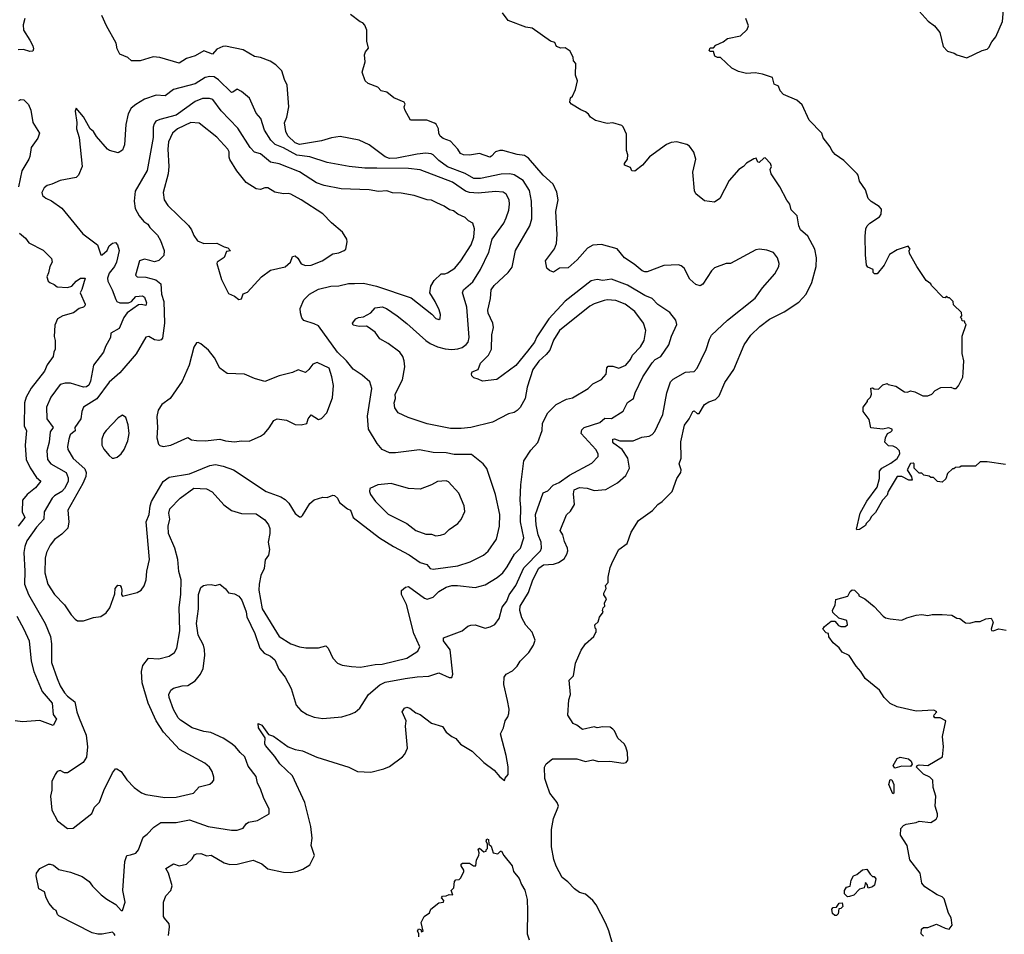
# Model space of a CAD drawing. Extents: x 1678431 to 1860718, y 384618 to 522882.
# Tile 130 of 256: x 1691215 to 1698002, y 495483 to 501787. Entities that reach past the tile are written whole.
import ezdxf

# ---------------------------------------------------------------- set-up
doc = ezdxf.new("R2010")
doc.units = 0

msp = doc.modelspace()

# ---------------------------------------------------------------- linework, layer by layer
at = {"layer": '0CON10XD'}
for points in [[(1697416.2, 501845), (1697477.1, 501777.1), (1697521.2, 501745), (1697558.7, 501698.7), (1697582, 501602), (1697610.7, 501570.7), (1697655.9, 501555.9), (1697675, 501543.3), (1697745, 501523.8), (1697850, 501575), (1697885, 501583.8), (1697896.7, 501595), (1697917.5, 501635), (1697945, 501667.5), (1697990, 501775), (1697996.2, 501855)], [(1691250, 501795), (1691239.3, 501750.7), (1691242, 501715), (1691286.1, 501646.1), (1691306.4, 501606.4), (1691310, 501585), (1691305, 501570), (1691285, 501566.7), (1691240.7, 501580.7), (1691205, 501580)], [(1691872.5, 495475), (1691867.5, 495485), (1691855, 495496.7), (1691785, 495483.3), (1691755, 495483.3), (1691715, 495493.3), (1691485, 495610), (1691475, 495620), (1691466.4, 495646.4), (1691450, 495655), (1691417.5, 495695), (1691397.5, 495735), (1691386.7, 495775), (1691347.5, 495795), (1691330, 495885), (1691332, 495905), (1691353.9, 495936.1), (1691414.2, 495965.8), (1691425, 495966), (1691448.3, 495958.3), (1691485, 495930), (1691565, 495911.2), (1691645, 495880), (1691695, 495847.5), (1691716.7, 495815), (1691776.7, 495755), (1691815, 495724), (1691877.3, 495687.3), (1691915, 495647.5), (1691925, 495647.5), (1691941.4, 495705), (1691925.7, 495785), (1691940.8, 495985), (1691953.3, 496025), (1691979.3, 496029.3), (1692015, 496041.2), (1692035, 496064.2), (1692067.3, 496152.7), (1692095, 496172.2), (1692139.5, 496220.5), (1692187.3, 496252.7), (1692295, 496253.6), (1692385, 496270.5), (1692515, 496226.4), (1692675, 496200), (1692715, 496200.6), (1692756.7, 496215), (1692776.1, 496243.9), (1692792.5, 496255), (1692855, 496266.2), (1692935, 496312.5), (1692936.2, 496345), (1692897.1, 496425), (1692876.3, 496486.3), (1692854.3, 496525), (1692845, 496571.2), (1692790.9, 496640.9), (1692768.2, 496705), (1692734.4, 496735), (1692703.1, 496775), (1692671, 496801), (1692616.9, 496835), (1692533.1, 496873.1), (1692485, 496880), (1692405, 496904.6), (1692325, 496957.8), (1692307.8, 496975), (1692275, 497032), (1692244.6, 497115), (1692242.7, 497135), (1692257.5, 497165), (1692275, 497178.6), (1692335, 497195.5), (1692375, 497198.1), (1692425, 497230), (1692462.5, 497275), (1692480.9, 497315), (1692491.5, 497405), (1692490, 497445), (1692481.6, 497475), (1692444.7, 497545), (1692433.9, 497625), (1692448.8, 497725), (1692447.5, 497825), (1692465, 497874), (1692483.4, 497886.6), (1692505, 497890.8), (1692535, 497893.8), (1692565, 497886.7), (1692595, 497896.7), (1692634, 497864), (1692655, 497836.7), (1692695, 497828.8), (1692725, 497814), (1692746.7, 497785), (1692775.6, 497705), (1692781.5, 497671.5), (1692836.9, 497555), (1692871.5, 497455), (1692900.7, 497420.7), (1692945, 497398.8), (1692973.3, 497375), (1693000.9, 497310.9), (1693045.5, 497255), (1693085.7, 497175.7), (1693121.7, 497061.7), (1693153.3, 497025), (1693197.3, 496997.3), (1693245, 496979.2), (1693305, 496970.8), (1693435, 496981.2), (1693495, 496998.8), (1693527.3, 497012.7), (1693559.7, 497040.3), (1693619.4, 497135), (1693698.4, 497201.6), (1693735, 497219.7), (1693872.5, 497245), (1693955, 497257.8), (1694035, 497261.1), (1694105, 497285.7), (1694175, 497252.9), (1694195, 497253.3), (1694200, 497275), (1694182.9, 497442.9), (1694136.7, 497505), (1694137.5, 497525), (1694265, 497573.8), (1694305, 497606), (1694325, 497614.4), (1694355, 497615.8), (1694425, 497592), (1694458.8, 497601.2), (1694491.2, 497618.8), (1694519.6, 497660.4), (1694542, 497738), (1694572.3, 497777.7), (1694588.6, 497821.4), (1694635, 497887.5), (1694690.6, 498009.4), (1694805.4, 498125), (1694811.2, 498145), (1694810.6, 498185), (1694790.2, 498235), (1694774.8, 498305), (1694772, 498375), (1694824.2, 498525.8), (1694855, 498539.5), (1694892.1, 498577.9), (1694935, 498596.6), (1695005, 498648.2), (1695159.5, 498730.5), (1695202.2, 498775), (1695203.5, 498795), (1695187.3, 498825), (1695085.6, 498935), (1695089.2, 498960.8), (1695107.5, 498975), (1695215, 499011.1), (1695250, 499040), (1695295, 499038.2), (1695375, 499088.9), (1695405, 499147.5), (1695445.4, 499174.6), (1695458.5, 499215), (1695510.9, 499325), (1695575, 499421.9), (1695595.7, 499445), (1695635, 499465.5), (1695690, 499545), (1695708.2, 499605), (1695744.3, 499685), (1695738.1, 499715), (1695697.8, 499767.8), (1695615, 499823.5), (1695574.3, 499865), (1695525, 499884.7), (1695405.7, 499955.7), (1695295, 499997.2), (1695235, 499987.9), (1695195, 499995.6), (1695155, 499987.1), (1694975, 499846.4), (1694862.3, 499725), (1694780.4, 499599.6), (1694765, 499563.1), (1694715, 499502.5), (1694635, 499404.2), (1694504.4, 499305.6), (1694405, 499294.2), (1694375, 499310), (1694345, 499317.1), (1694331.1, 499331.1), (1694328.9, 499345), (1694335, 499360), (1694376, 499375), (1694391.2, 499418.8), (1694446, 499475), (1694467.5, 499515), (1694469.2, 499615), (1694481.4, 499665), (1694476.9, 499695), (1694444.6, 499764.6), (1694442.2, 499785), (1694460.6, 499865), (1694464.4, 499925), (1694485, 499955.5), (1694582.7, 500045), (1694609.9, 500080.1), (1694633.5, 500195), (1694732.4, 500365), (1694746, 500415), (1694745.4, 500455.4), (1694743.8, 500535), (1694728.5, 500608.5), (1694685, 500677.5), (1694625, 500716.8), (1694595, 500723.6), (1694535, 500721.1), (1694392.6, 500692.6), (1694345, 500692.4), (1694285.5, 500725.5), (1694165, 500773.4), (1694104.2, 500815), (1694066.2, 500855), (1694052.2, 500862.2), (1694015, 500865.9), (1693955, 500859.7), (1693815, 500833), (1693765, 500829), (1693735, 500841.2), (1693623.5, 500923.5), (1693555, 500956.9), (1693425, 500980.5), (1693365, 500972.3), (1693295, 500951.6), (1693145, 500926.4), (1693115, 500938.6), (1693063.8, 500985), (1693050.9, 501015), (1693041.5, 501075), (1693057.3, 501115), (1693071.5, 501185), (1693060, 501335), (1693040, 501375), (1693022.5, 501435), (1692982, 501475), (1692941.7, 501501.7), (1692875, 501525.8), (1692835, 501532.9), (1692755, 501578.8), (1692634.1, 501604.1), (1692615, 501602), (1692575, 501584.4), (1692545, 501548.6), (1692485, 501571.1), (1692425, 501538.5), (1692365, 501520), (1692315, 501487.8), (1692182.5, 501525), (1692135, 501530), (1692045, 501504), (1691985, 501503.3), (1691960, 501525), (1691905, 501550), (1691886.2, 501585), (1691881.2, 501625), (1691813.3, 501745), (1691781.2, 501815)], [(1692240, 495475), (1692248.8, 495535), (1692246.2, 495555), (1692213.9, 495593.9), (1692206.7, 495605), (1692207.5, 495705), (1692223.1, 495746.9), (1692257.5, 495785), (1692266.1, 495816.1), (1692241.2, 495905), (1692223.3, 495936.7), (1692275, 495968.8), (1692315, 495953.8), (1692365, 495966.7), (1692405, 496002.5), (1692420.7, 496029.3), (1692433.6, 496036.4), (1692465, 496039.2), (1692505, 496024), (1692535, 496027.5), (1692624.6, 495974.6), (1692665, 495962.9), (1692715, 495966), (1692825, 495993.3), (1692885, 495968.6), (1692925, 495934), (1693035, 495912), (1693085, 495908.8), (1693131.2, 495918.8), (1693167.7, 495932.3), (1693215, 495962.5), (1693248, 496025), (1693224.3, 496095), (1693231.4, 496145), (1693221.4, 496225), (1693181.8, 496391.8), (1693095, 496576), (1693008, 496658), (1692975, 496708), (1692908.8, 496785), (1692904.1, 496795.9), (1692906.4, 496836.4), (1692862.5, 496905), (1692860, 496935), (1692885, 496924), (1692930.9, 496860.9), (1692965, 496849.2), (1693065, 496774.2), (1693115, 496756.2), (1693165, 496748), (1693264.2, 496704.2), (1693483.3, 496635), (1693545, 496605.7), (1693635, 496600.8), (1693725, 496622), (1693765, 496638.8), (1693853.8, 496705), (1693871.2, 496725), (1693888.8, 496765), (1693873.9, 496916.1), (1693878.8, 496955), (1693852.5, 497015), (1693868.3, 497041.7), (1693885, 497048.8), (1693905, 497041.2), (1693945, 497010), (1693977, 496997), (1694055, 496938.8), (1694130, 496915), (1694156.2, 496875), (1694193.8, 496845), (1694221.7, 496831.7), (1694255, 496794.2), (1694335, 496744.3), (1694415, 496666), (1694486, 496615), (1694525, 496567.5), (1694558.3, 496541.7), (1694561.7, 496558.3), (1694583.3, 496585), (1694582.3, 496637.7), (1694569.4, 496715), (1694528.6, 496865), (1694549.4, 496905), (1694561.2, 496955), (1694579.5, 496980.5), (1694586.1, 497003.9), (1694589.2, 497035), (1694578.6, 497095), (1694551.9, 497205), (1694556, 497255), (1694568, 497275), (1694611.7, 497298.3), (1694645, 497330), (1694665.5, 497364.5), (1694724.2, 497425), (1694758, 497475), (1694769.5, 497510.5), (1694746.9, 497565), (1694705, 497614.3), (1694677.1, 497665), (1694661.8, 497715), (1694665, 497743.3), (1694722.1, 497837.9), (1694751.5, 497925), (1694795, 498005.5), (1694825, 498028.4), (1694895.8, 498034.2), (1694930, 498045), (1694968.5, 498071.5), (1694988, 498102), (1694994.4, 498125), (1694991.1, 498145), (1694970.2, 498190.2), (1694958.9, 498235), (1694941.5, 498265), (1694985, 498374), (1695011.4, 498398.6), (1695040, 498445), (1695032, 498518), (1695038.6, 498545), (1695075, 498562.9), (1695126.5, 498556.5), (1695175, 498540.6), (1695255, 498548.9), (1695336.1, 498593.9), (1695393.1, 498645), (1695418.9, 498695), (1695407.9, 498765), (1695369.2, 498825), (1695311.3, 498865), (1695304.6, 498875.4), (1695304.7, 498895.3), (1695315, 498897.8), (1695352.9, 498882.9), (1695445, 498884.5), (1695505, 498909.6), (1695554, 498916), (1695575, 498926.7), (1695592.7, 498947.3), (1695648.9, 499065), (1695677.3, 499215), (1695700.4, 499289.6), (1695720.8, 499309.2), (1695803.8, 499356.2), (1695865, 499361.9), (1695886.4, 499385), (1695913, 499443), (1695947.2, 499512.8), (1695970, 499585), (1695985, 499612), (1696095, 499715.7), (1696285, 499867.5), (1696335, 499939.2), (1696420, 500035), (1696448.1, 500085), (1696450.6, 500105), (1696438.6, 500145), (1696411.8, 500181.8), (1696365, 500197.1), (1696315, 500203.8), (1696289.2, 500200.8), (1696115, 500106.9), (1696085, 500107.1), (1696005, 500077.1), (1695983.4, 500056.6), (1695925, 499963.3), (1695905, 499951.2), (1695875, 499960.8), (1695835, 499998.8), (1695795, 500073.3), (1695775, 500090), (1695755.9, 500095.9), (1695655, 500092.5), (1695541.3, 500048.7), (1695525, 500047.8), (1695506.2, 500055), (1695451.4, 500101.4), (1695384.2, 500145), (1695335, 500208), (1695225, 500238), (1695165, 500232.9), (1695128.6, 500211.4), (1695058.5, 500131.5), (1694995, 500077.1), (1694935.9, 500074.1), (1694895, 500047.5), (1694866.8, 500056.8), (1694849.2, 500075), (1694838.8, 500125), (1694902.1, 500207.9), (1694915.6, 500245), (1694921.4, 500305), (1694912.1, 500465), (1694926.7, 500545), (1694917.4, 500597.4), (1694892.6, 500652.6), (1694824.6, 500715), (1694721.8, 500831.8), (1694695, 500850), (1694645, 500857.5), (1694545, 500885.6), (1694525, 500885.6), (1694496.2, 500875), (1694468, 500845), (1694455, 500839.2), (1694385.9, 500864.1), (1694315, 500852.5), (1694274.2, 500854.2), (1694253.3, 500865), (1694236.7, 500895), (1694185, 500949.2), (1694135, 500968), (1694114.5, 500984.5), (1694104, 501005), (1694101.2, 501035), (1694085.8, 501065.8), (1694075, 501073.3), (1694023, 501093), (1693910, 501095), (1693870, 501165), (1693866.7, 501185), (1693872.5, 501205), (1693865, 501217.5), (1693795, 501247.5), (1693746.1, 501286.1), (1693707, 501297), (1693685, 501322.5), (1693616.4, 501346.4), (1693597.5, 501365), (1693576.7, 501425), (1693596.7, 501495), (1693592.5, 501545), (1693600, 501565), (1693620.7, 501589.3), (1693608.3, 501638.3), (1693607.5, 501715), (1693595, 501750), (1693580, 501765), (1693561.7, 501771.7), (1693495, 501823.3)], [(1695331.4, 495315), (1695275.8, 495505.8), (1695255, 495557.5), (1695188.8, 495685), (1695166.2, 495715), (1695115, 495760), (1695075, 495770.8), (1695040, 495795), (1694994.4, 495844.4), (1694954.5, 495874.5), (1694912.7, 495952.7), (1694897.7, 495997.7), (1694880.8, 496085), (1694881.2, 496205), (1694895, 496280), (1694930, 496365), (1694920.7, 496390.7), (1694868.8, 496455), (1694848.8, 496515), (1694836.1, 496556.1), (1694833.8, 496635), (1694845, 496656.7), (1694887.7, 496692.3), (1695055, 496691.9), (1695115, 496674.4), (1695165, 496686), (1695205, 496673.8), (1695283.9, 496676.1), (1695375, 496663.3), (1695395, 496667.5), (1695407, 496683), (1695406.2, 496735), (1695393.3, 496775), (1695381.2, 496795), (1695338.8, 496835), (1695316.2, 496885), (1695305, 496896.7), (1695285, 496910), (1695235, 496913.3), (1695195, 496906.7), (1695175, 496913.3), (1695095, 496893.3), (1695055, 496923.8), (1695030, 496935), (1694993.9, 496993.9), (1695000.5, 497099.5), (1695013.3, 497135), (1695003.8, 497235), (1695033.8, 497265), (1695047.7, 497352.3), (1695085, 497440), (1695116, 497485), (1695173.8, 497535), (1695182.5, 497555), (1695190, 497565), (1695190, 497585), (1695183, 497593), (1695180, 497615), (1695203.6, 497636.4), (1695212.3, 497667.7), (1695237, 497703), (1695233.3, 497715), (1695238.3, 497731.7), (1695250, 497745), (1695247.5, 497765), (1695260, 497795), (1695243, 497823), (1695242.5, 497835), (1695257.5, 497865), (1695253, 497887), (1695271.7, 497908.3), (1695271.2, 497945), (1695285, 498010), (1695303.3, 498055), (1695345.9, 498134.1), (1695403.6, 498176.4), (1695430, 498255), (1695480, 498335), (1695576.8, 498403.2), (1695614.3, 498445.7), (1695645, 498466.2), (1695713.8, 498535), (1695746, 498625), (1695772.9, 498665), (1695774.2, 498685), (1695762, 498725), (1695774, 498765), (1695772.1, 498877.9), (1695798.3, 498991.7), (1695829.2, 499035), (1695855, 499086.2), (1695865, 499090), (1695885, 499073.3), (1695898.3, 499071.7), (1695935, 499134), (1695965, 499152.5), (1696011.3, 499168.7), (1696037, 499193), (1696076.7, 499285), (1696137.5, 499375), (1696209.4, 499545), (1696255, 499611.4), (1696317.6, 499672.4), (1696385, 499721.5), (1696485, 499771.9), (1696585, 499838.6), (1696635.8, 499895), (1696675.6, 499975), (1696705.4, 500085), (1696708.9, 500145), (1696695.5, 500205), (1696649.2, 500295), (1696598.7, 500338.7), (1696587.1, 500365), (1696574.3, 500434.3), (1696534.2, 500475), (1696524, 500515), (1696502.4, 500542.4), (1696456.2, 500635), (1696396.2, 500725), (1696388.8, 500755), (1696396.7, 500775), (1696390, 500795), (1696355, 500834), (1696345, 500832), (1696312.3, 500802.3), (1696303.7, 500803.7), (1696291.2, 500831.2), (1696275, 500828.6), (1696225, 500798.6), (1696205, 500774.4), (1696172, 500755), (1696105, 500678.8), (1696042.5, 500555), (1696005, 500530), (1695935, 500538.8), (1695876.1, 500586.1), (1695868, 500608), (1695855.8, 500735), (1695876.4, 500826.4), (1695862.5, 500872.5), (1695833.3, 500915), (1695815, 500926.7), (1695745, 500944), (1695705, 500940), (1695675, 500927.5), (1695557.9, 500842.1), (1695507.5, 500785), (1695455, 500741.9), (1695435, 500744), (1695425, 500767.5), (1695384.4, 500784.4), (1695384.4, 500795.6), (1695405.7, 500825), (1695408, 500855), (1695398.8, 500885), (1695398.3, 500998.3), (1695375, 501047.5), (1695365, 501056.7), (1695305, 501076.7), (1695265, 501070), (1695185, 501091.2), (1695150, 501115), (1695135.7, 501135.7), (1695115, 501151.2), (1695082.5, 501165), (1695020, 501205), (1695008.3, 501218.3), (1695013, 501247), (1695025, 501260), (1695046, 501305), (1695060, 501365), (1695047.5, 501405), (1695050, 501485), (1695033, 501503), (1695030, 501525), (1695009.3, 501569.3), (1694975, 501592.5), (1694945, 501590), (1694915, 501602.5), (1694905, 501630), (1694875, 501637.5), (1694748, 501728), (1694704.2, 501734.2), (1694582, 501782), (1694543, 501833)], [(1698011.7, 498721.7), (1697885, 498740), (1697835, 498740), (1697805, 498710), (1697705, 498710), (1697695, 498702.5), (1697665, 498700), (1697655, 498690), (1697645, 498690), (1697611.7, 498658.3), (1697598.3, 498621.7), (1697575, 498600), (1697543, 498603), (1697515, 498630), (1697495, 498630), (1697485, 498640), (1697448.3, 498648.3), (1697435, 498660), (1697415, 498660), (1697380, 498695), (1697380, 498725), (1697375, 498730), (1697355, 498727.5), (1697332.5, 498685), (1697363.3, 498635), (1697368.3, 498611.7), (1697345, 498613.3), (1697295, 498637.5), (1697265, 498637.5), (1697202.5, 498535), (1697195, 498510), (1697162.5, 498475), (1697115, 498390), (1697085, 498360), (1697075, 498340), (1697050, 498315), (1697045, 498300), (1697005, 498272.5), (1696985, 498270), (1696982.5, 498275), (1697010, 498385), (1697055, 498467.5), (1697126.2, 498565), (1697143.3, 498625), (1697143.3, 498675), (1697157.5, 498695), (1697220.7, 498729.3), (1697265, 498762.5), (1697282.5, 498795), (1697280, 498815), (1697260, 498835), (1697237, 498847), (1697205, 498850), (1697180, 498875), (1697182.5, 498905), (1697197.5, 498935), (1697220, 498945), (1697230, 498955), (1697230, 498965), (1697205, 498973.3), (1697165, 498963.8), (1697083, 498973), (1697071.7, 499031.7), (1697030, 499085), (1697030, 499115), (1697060, 499155), (1697060, 499165), (1697080, 499185), (1697087.5, 499205), (1697083, 499247), (1697095, 499250), (1697105, 499242.5), (1697135, 499240), (1697165, 499270), (1697195, 499280), (1697203, 499273), (1697255, 499260), (1697315, 499222.5), (1697335, 499220), (1697355, 499227.5), (1697385, 499222.5), (1697440, 499195), (1697475, 499193.8), (1697502.5, 499205), (1697525, 499230), (1697565, 499252.5), (1697633, 499253), (1697653.6, 499243.6), (1697670, 499245), (1697687, 499263), (1697717, 499323), (1697720, 499355), (1697722.5, 499435), (1697712.5, 499485), (1697712.5, 499605), (1697740, 499685), (1697731.7, 499691.7), (1697728.3, 499708.3), (1697711.7, 499711.7), (1697710, 499725), (1697700, 499735), (1697710, 499745), (1697708.3, 499768.3), (1697651.7, 499821.7), (1697650, 499845), (1697625, 499870), (1697615, 499870), (1697605, 499880), (1697595, 499870), (1697581.7, 499871.7), (1697500, 499955), (1697496.4, 499966.4), (1697465, 499990), (1697400, 500085), (1697350, 500175), (1697347.5, 500195), (1697352.5, 500205), (1697340, 500225), (1697265, 500201.2), (1697211.7, 500168.3), (1697173.8, 500095), (1697125, 500033.8), (1697107.5, 500035), (1697097.5, 500045), (1697097.5, 500065), (1697060.7, 500080.7), (1697052.5, 500095), (1697046.4, 500166.4), (1697043.3, 500295), (1697048.8, 500345), (1697056.7, 500365), (1697075, 500383.3), (1697143, 500427), (1697153, 500447), (1697155, 500480), (1697138.8, 500498.8), (1697084.2, 500534.2), (1697064.2, 500554.2), (1697046.2, 500615), (1697004.1, 500674.1), (1696996, 500715), (1696988.8, 500725), (1696896.7, 500815), (1696837.3, 500857.3), (1696814, 500885), (1696801.4, 500911.4), (1696755, 500972.5), (1696743.8, 501005), (1696658, 501095), (1696609.1, 501199.1), (1696571.2, 501231.2), (1696480.5, 501270.5), (1696456.4, 501296.4), (1696445, 501327.5), (1696415, 501342.5), (1696405, 501387.5), (1696335, 501411.2), (1696285, 501420), (1696225, 501416.7), (1696170, 501430), (1696125, 501452.5), (1696046.1, 501526.1), (1696025, 501526.7), (1696007.5, 501535), (1695998.3, 501568.3), (1695975, 501567.5), (1695967.5, 501575), (1695975, 501592.5), (1695998.3, 501591.7), (1696015, 501610), (1696065, 501634.3), (1696095, 501656.7), (1696185, 501676), (1696230.5, 501719.5), (1696238.8, 501745), (1696220, 501795)], [(1691545, 496211.2), (1691585, 496213.8), (1691712, 496315), (1691730.3, 496359.7), (1691765.5, 496394.5), (1691795, 496473.3), (1691854.1, 496595.9), (1691875, 496622.5), (1691885, 496622.5), (1691913.9, 496603.9), (1691955, 496546.7), (1692003.8, 496495), (1692055, 496458), (1692085.8, 496445.8), (1692215, 496426), (1692295, 496426.7), (1692413.9, 496456.1), (1692451.7, 496498.3), (1692525, 496516.7), (1692545, 496532.5), (1692552.5, 496545), (1692553.3, 496565), (1692541.2, 496605), (1692523.3, 496635), (1692492.3, 496662.3), (1692317.2, 496757.2), (1692205.7, 496875), (1692157.1, 496955), (1692100.5, 497075), (1692060.6, 497215), (1692055.8, 497295), (1692064.5, 497335.5), (1692103.1, 497386.9), (1692175, 497382.2), (1692245, 497400), (1692282, 497425), (1692298.9, 497455), (1692319.6, 497575), (1692315.4, 497734.6), (1692326.9, 497825), (1692329.1, 497925), (1692313, 497983), (1692305.5, 498065), (1692284.6, 498144.6), (1692241.1, 498245), (1692238.9, 498295), (1692249.5, 498345), (1692244.4, 498385), (1692249.2, 498415), (1692321.7, 498488.3), (1692415, 498557.9), (1692503.6, 498553.6), (1692543, 498533), (1692623.1, 498443.1), (1692674.6, 498404.6), (1692745, 498382.9), (1692845, 498380), (1692905, 498340), (1692930, 498305), (1692938.7, 498278.7), (1692940.4, 498245), (1692928.9, 498185), (1692937.8, 498135), (1692930.8, 498095), (1692906.9, 498063.1), (1692900, 498005), (1692878.2, 497955), (1692866.8, 497895), (1692864.7, 497855), (1692886.9, 497725), (1693005, 497535.8), (1693085, 497484.3), (1693145, 497464), (1693187.7, 497457.7), (1693275, 497458), (1693325, 497472), (1693340.8, 497455), (1693373.8, 497385), (1693405, 497351.2), (1693438.3, 497338.3), (1693502.3, 497327.7), (1693565.5, 497324.5), (1693665, 497343.1), (1693715, 497345.5), (1693885, 497385.6), (1693960, 497435), (1693972.5, 497465), (1693932.5, 497555), (1693882.5, 497755), (1693848.2, 497825), (1693848.1, 497851.9), (1693875, 497876), (1693895, 497880.6), (1694005, 497798.6), (1694025, 497793.1), (1694065, 497805.6), (1694105, 497844.6), (1694155, 497876.4), (1694195, 497887.5), (1694232.5, 497887.5), (1694355, 497873.6), (1694425, 497891.1), (1694507.1, 497942.9), (1694545, 497974.4), (1694576.2, 498015), (1694626.5, 498103.5), (1694666.8, 498145), (1694690.3, 498215), (1694667.2, 498325), (1694670, 498425), (1694664.1, 498475), (1694668.8, 498581.2), (1694691.5, 498745), (1694739.5, 498820.5), (1694786.8, 498873.2), (1694816, 498955), (1694820, 499005), (1694855, 499076.7), (1694912.5, 499135), (1694985, 499170), (1695025, 499181.2), (1695133.3, 499245), (1695165, 499275.8), (1695225, 499306.2), (1695257.7, 499342.3), (1695263.1, 499386.9), (1695271.1, 499398.9), (1695305, 499399.2), (1695344.3, 499384.3), (1695394.5, 499405), (1695426.2, 499445), (1695440.6, 499475), (1695495, 499531.9), (1695520.4, 499575), (1695530.5, 499645), (1695516.5, 499695), (1695455.5, 499775), (1695388.6, 499825), (1695325, 499852.1), (1695265, 499856.4), (1695245, 499851.5), (1695175, 499827.7), (1695145, 499811.1), (1694937.5, 499645), (1694895, 499577.1), (1694870.2, 499509.8), (1694845, 499478.5), (1694795, 499432.7), (1694753.2, 499375), (1694714.2, 499254.2), (1694698.9, 499175), (1694665.9, 499114.1), (1694645, 499093.1), (1694625, 499079.2), (1694585, 499069.4), (1694475, 499013.6), (1694325.3, 498974.7), (1694257.8, 498967.8), (1694185, 498970), (1694025, 499000.8), (1693893.6, 499043.6), (1693825, 499076), (1693800.9, 499110.9), (1693795.7, 499145), (1693805.8, 499175), (1693804, 499205), (1693853.3, 499305), (1693869.1, 499395), (1693864.7, 499435.3), (1693855.6, 499465.6), (1693835, 499495.4), (1693754.5, 499554.5), (1693697, 499587), (1693665, 499632), (1693617.3, 499667.3), (1693605, 499673.8), (1693555, 499670.8), (1693515, 499680), (1693510, 499695), (1693533.3, 499725), (1693550, 499735), (1693585, 499738.8), (1693635, 499766.2), (1693665, 499800), (1693715, 499808.1), (1693745, 499796.4), (1693818.1, 499745), (1693885, 499692.2), (1694014.4, 499574.4), (1694045, 499554.1), (1694095, 499532), (1694147.8, 499517.8), (1694195, 499512.4), (1694235, 499517.1), (1694265, 499527.8), (1694292.3, 499547.7), (1694306, 499565), (1694313.4, 499595), (1694297.6, 499805), (1694271.3, 499891.3), (1694268.5, 499905), (1694275.4, 499924.6), (1694339.9, 499980.1), (1694392.7, 500065), (1694448.2, 500185), (1694471.8, 500275), (1694552.1, 500385), (1694568.8, 500421.2), (1694586.4, 500473.6), (1694592, 500515), (1694588.8, 500545), (1694568.9, 500585), (1694547.6, 500597.6), (1694495, 500602.4), (1694375, 500590.9), (1694315, 500595.4), (1694289.4, 500605), (1694197.7, 500667.7), (1693975, 500751.3), (1693895, 500760.8), (1693676.9, 500763.1), (1693595, 500764), (1693485.4, 500775.4), (1693335, 500801.5), (1693215, 500840.3), (1693125, 500852.8), (1693035, 500904.3), (1692977.5, 500927.5), (1692945.6, 500955.6), (1692903.6, 501025), (1692876.9, 501105), (1692845, 501141.2), (1692798.6, 501245), (1692745, 501292.2), (1692715, 501308.6), (1692685, 501286), (1692675, 501285.8), (1692585, 501372.8), (1692555, 501392.3), (1692525, 501395.5), (1692495, 501389.2), (1692425, 501345.4), (1692275, 501304.4), (1692217.7, 501262.3), (1692155, 501265.5), (1692075, 501238.1), (1692015, 501203.1), (1691983.8, 501176.2), (1691962.6, 501137.4), (1691946.8, 501063.2), (1691937.5, 500925), (1691923, 500887), (1691895, 500870), (1691835, 500886), (1691821.2, 500895), (1691745, 500982), (1691724.2, 501015), (1691701.4, 501035), (1691655, 501116.2), (1691603.6, 501176.4), (1691596.7, 501155), (1691609.1, 501079.1), (1691606.7, 501035), (1691624.5, 500975), (1691645.5, 500774.5), (1691620, 500715), (1691605, 500700), (1691495, 500678.6), (1691437.9, 500652.1), (1691405, 500644), (1691385, 500628), (1691367.5, 500595), (1691372, 500575), (1691395, 500556.2), (1691435, 500539.2), (1691505, 500486.7), (1691650.9, 500310.9), (1691752, 500235), (1691775, 500166.7), (1691785, 500166.2), (1691817.5, 500195), (1691833.1, 500226.9), (1691855, 500246.5), (1691875, 500250.8), (1691890, 500235), (1691901.4, 500195), (1691883.6, 500115), (1691869.6, 500085), (1691831.2, 500038.8), (1691820.3, 500005), (1691823.7, 499985), (1691853.3, 499925), (1691877.4, 499857.4), (1691885.5, 499845), (1691905, 499835.3), (1691965, 499835.7), (1691986.8, 499843.2), (1692015, 499878.4), (1692063, 499883), (1692074.6, 499874.6), (1692088.8, 499835), (1692085, 499817.1), (1692055, 499824.1), (1692035, 499821.5), (1691957, 499767), (1691933.9, 499735), (1691901.1, 499658.9), (1691844.3, 499625), (1691841.5, 499595), (1691806.4, 499533.6), (1691793.3, 499495), (1691725, 499406), (1691704.3, 499295.7), (1691692.2, 499267.7), (1691675, 499256.1), (1691655.9, 499254.1), (1691565, 499280.6), (1691529.1, 499280.9), (1691495, 499271.9), (1691430.4, 499185), (1691400.4, 499115), (1691403.1, 499035), (1691446.6, 498975), (1691424.5, 498945), (1691418.9, 498875), (1691402.5, 498815), (1691407.9, 498755), (1691429.4, 498725), (1691535.2, 498665.2), (1691549.9, 498629.9), (1691549.5, 498605), (1691541.3, 498585), (1691525, 498555.9), (1691505, 498535.7), (1691454.8, 498505.2), (1691440.3, 498489.7), (1691383.6, 498395), (1691381.6, 498345), (1691330.7, 498289.3), (1691265, 498195.7), (1691249.7, 498155), (1691244.1, 498115), (1691251.9, 497985), (1691249, 497895), (1691275.2, 497825.2), (1691392.1, 497625), (1691426.9, 497535), (1691434.7, 497484.7), (1691433.6, 497355), (1691472.9, 497245), (1691493.3, 497195), (1691525, 497147.3), (1691545, 497123.8), (1691595.3, 497085.3), (1691608.2, 497015), (1691625, 496972), (1691674.4, 496854.4), (1691683.6, 496773.6), (1691677, 496703), (1691652.3, 496667.7), (1691545, 496596.5), (1691525, 496594.4), (1691495, 496611.4), (1691474.5, 496605.5), (1691459.2, 496585), (1691438, 496535), (1691435.8, 496475), (1691427.5, 496435), (1691437.7, 496337.7), (1691476.7, 496265), (1691545, 496211.2)], [(1691210, 501230), (1691223.6, 501236.4), (1691245, 501233.3), (1691275, 501202.5), (1691292.7, 501162.7), (1691307, 501077), (1691352.5, 501005), (1691339.7, 500970.3), (1691293.8, 500905), (1691284.2, 500844.2), (1691279.2, 500825), (1691230, 500745), (1691206.2, 500633.8)], [(1691655, 497642.5), (1691723.6, 497666.4), (1691775, 497672.5), (1691811.7, 497698.3), (1691836.6, 497733.4), (1691870.7, 497829.3), (1691874.6, 497865), (1691891.5, 497888.5), (1691907.1, 497887.1), (1691915.5, 497875.5), (1691920.6, 497855), (1691917.5, 497825), (1691925, 497813.3), (1692025, 497837.5), (1692052.5, 497855), (1692073.3, 497885), (1692088, 497925), (1692092, 497985), (1692110, 498065), (1692086.9, 498325), (1692106.9, 498375), (1692113.8, 498435), (1692123.8, 498465), (1692205, 498602.5), (1692245, 498634.4), (1692385, 498656.2), (1692526.2, 498715), (1692565, 498719.6), (1692618.7, 498708.7), (1692689.2, 498685), (1692913.6, 498533.6), (1693015, 498498), (1693045, 498480), (1693070, 498455), (1693115, 498383.3), (1693145, 498360), (1693155, 498360), (1693165, 498370), (1693215, 498452.5), (1693245, 498476.7), (1693304, 498496), (1693335, 498493.8), (1693375, 498510), (1693385, 498506), (1693405, 498487.8), (1693419.9, 498459.9), (1693474.8, 498414.8), (1693495.5, 498405), (1693514.6, 498355), (1693695.3, 498215.3), (1693792, 498155), (1693899.2, 498099.2), (1693975, 498044.4), (1694020.9, 498030.9), (1694044, 498005), (1694065, 498000), (1694235, 498022.3), (1694320.9, 498049.1), (1694412.5, 498095), (1694445, 498124.4), (1694501.1, 498205), (1694522.7, 498295), (1694525.5, 498375), (1694496.2, 498515), (1694435, 498693.3), (1694411.2, 498725), (1694329.5, 498789.5), (1694210.2, 498790.2), (1694155, 498801.1), (1694065, 498802.5), (1693972.4, 498822.4), (1693805, 498802.2), (1693765, 498801.4), (1693713.6, 498823.6), (1693680, 498865), (1693620.5, 498965), (1693613.6, 499055), (1693643.6, 499245), (1693630, 499290), (1693576.8, 499336.8), (1693515, 499376.9), (1693468.2, 499435), (1693405, 499495.4), (1693275, 499675.4), (1693245, 499691.2), (1693173.8, 499713.8), (1693161.1, 499731.1), (1693150, 499765), (1693149.2, 499795), (1693174.3, 499855), (1693214.2, 499895), (1693275, 499930), (1693360.1, 499949.9), (1693415, 499952.8), (1693482, 499968), (1693522.6, 499967.4), (1693585, 499970.3), (1693675, 499950), (1693915, 499869.2), (1694057.1, 499757.1), (1694085, 499727.5), (1694105, 499720), (1694113, 499727), (1694116.7, 499755), (1694105.9, 499785.9), (1694080, 499845), (1694042.5, 499905), (1694050.3, 499949.7), (1694072.1, 499987.9), (1694120, 500035), (1694145, 500033.8), (1694165, 500041.2), (1694214, 500075), (1694256.5, 500125), (1694326.8, 500235), (1694345, 500287.5), (1694350, 500345), (1694338.8, 500385), (1694310, 500400), (1694285, 500423.3), (1694235, 500446), (1694205, 500470), (1694177.5, 500475), (1694142.3, 500502.3), (1694090, 500525), (1694055, 500543.3), (1694025, 500544), (1693935, 500574.3), (1693845, 500591.9), (1693785, 500594.3), (1693746.8, 500606.8), (1693688.7, 500601.3), (1693625, 500613.8), (1693431.9, 500621.9), (1693315, 500643.2), (1693261.6, 500661.6), (1693145, 500736.9), (1693005, 500792.5), (1692945, 500804), (1692875, 500863.1), (1692835, 500873.3), (1692804.2, 500905), (1692719.5, 501039.5), (1692605, 501158.5), (1692545.8, 501235.8), (1692524.1, 501244.1), (1692475, 501242.4), (1692425, 501222.5), (1692295, 501127.9), (1692180.5, 501099.5), (1692153.4, 501086.6), (1692141.2, 501068.8), (1692135.5, 501045), (1692134.6, 500975), (1692095, 500746.7), (1692012.5, 500605), (1692005.6, 500535), (1692012.5, 500485), (1692038, 500435), (1692070.8, 500395), (1692098.1, 500378.1), (1692113.4, 500353.4), (1692165, 500300.8), (1692186.5, 500265), (1692212.2, 500195), (1692208.1, 500161.9), (1692174.1, 500125.9), (1692145, 500117.5), (1692113.3, 500126.7), (1692075, 500137.1), (1692041.2, 500125), (1692014, 500025), (1692024.3, 500014.3), (1692085, 500012.2), (1692153.5, 499993.5), (1692188.2, 499965), (1692193.8, 499895), (1692208.5, 499845), (1692213.8, 499695), (1692198.9, 499591.1), (1692189.7, 499580.3), (1692175, 499575.8), (1692145, 499580.8), (1692105, 499603.8), (1692085, 499597.5), (1692017.6, 499482.4), (1691905, 499351.5), (1691831.5, 499288.5), (1691746.5, 499173.5), (1691654.2, 499115), (1691642.9, 499085), (1691637.1, 499035), (1691596.5, 498975), (1691597.4, 498952.6), (1691578.8, 498938.8), (1691563.6, 498925), (1691553.1, 498895), (1691544.7, 498845), (1691547.5, 498825), (1691585, 498762.5), (1691665, 498691.1), (1691673.2, 498665), (1691671.1, 498638.9), (1691651, 498589), (1691547.1, 498405), (1691554.4, 498325), (1691547.3, 498282.7), (1691505, 498240), (1691455, 498204), (1691426, 498165), (1691400, 498115), (1691391.1, 498075), (1691389.2, 497975), (1691410, 497895), (1691454.2, 497825), (1691525, 497753.3), (1691570, 497685), (1691597.5, 497655), (1691615, 497643.3), (1691655, 497642.5)], [(1692725, 499857.5), (1692745, 499862.5), (1692755, 499897.5), (1692785, 499907.5), (1692881.2, 500015), (1692945, 500060.8), (1693045, 500084.2), (1693081.1, 500115), (1693096.7, 500155), (1693115, 500158), (1693133.7, 500143.7), (1693155, 500103.1), (1693185, 500093.1), (1693225.4, 500094.6), (1693301.2, 500125), (1693375, 500173.8), (1693415, 500178.8), (1693452.5, 500195), (1693462.5, 500205), (1693473.3, 500255), (1693470, 500275), (1693441.7, 500321.7), (1693365, 500386.2), (1693305, 500447.5), (1693155, 500544.5), (1693083.8, 500585), (1693065, 500589.5), (1693035, 500585.7), (1692975, 500597.5), (1692925, 500628.1), (1692905, 500628), (1692875, 500616.2), (1692845, 500621.2), (1692777.5, 500665), (1692713.3, 500745), (1692663.9, 500823.9), (1692658.3, 500838.3), (1692659.2, 500875), (1692650, 500895), (1692575, 500975.8), (1692452.4, 501072.4), (1692395, 501077.3), (1692303.5, 501035), (1692268.2, 501005), (1692240.4, 500945), (1692236.4, 500895), (1692242.9, 500775), (1692238.8, 500725), (1692204.5, 500595), (1692210.6, 500545), (1692237.5, 500505), (1692379.1, 500369.1), (1692399.3, 500339.3), (1692415, 500300), (1692442.1, 500262.1), (1692485, 500244), (1692575, 500246.7), (1692625, 500220), (1692650, 500215), (1692667.5, 500192.5), (1692641.7, 500188.3), (1692625, 500147.5), (1692577.5, 500115), (1692573.9, 500106.1), (1692605.8, 499995), (1692655, 499900), (1692695, 499881.2), (1692725, 499857.5)], [(1691214.5, 500314.5), (1691255, 500281.2), (1691277.5, 500247.5), (1691377.2, 500197.2), (1691435, 500140), (1691440, 500115), (1691424.2, 500085), (1691415, 500042.5), (1691402, 500015), (1691412.5, 499985), (1691424.2, 499974.2), (1691452.3, 499962.3), (1691474.3, 499944.3), (1691545, 499941.1), (1691575, 499948.9), (1691605.4, 499985), (1691634.4, 500005.6), (1691665.8, 500005), (1691644.1, 499925.9), (1691631.4, 499905), (1691665.6, 499825), (1691664.2, 499815), (1691654.5, 499805.5), (1691625, 499795.7), (1691587.1, 499765), (1691512, 499745), (1691476, 499725), (1691458, 499682), (1691452.3, 499602.3), (1691458.8, 499575), (1691460, 499515), (1691450, 499495), (1691446, 499465), (1691405, 499406.7), (1691386.5, 499365), (1691294.1, 499245.9), (1691260.4, 499185), (1691247.9, 499145), (1691245.9, 498985), (1691261.8, 498955), (1691253.5, 498855), (1691260, 498755), (1691286.9, 498696.9), (1691331.7, 498631.7), (1691360.6, 498605), (1691325, 498560.8), (1691266.9, 498513.1), (1691235.3, 498474.7), (1691232.8, 498395), (1691250.6, 498355), (1691205, 498295.5)], [(1692205, 498844), (1692256.7, 498855), (1692375, 498907.5), (1692400.8, 498890.8), (1692435, 498885.8), (1692495, 498884.2), (1692595, 498896), (1692635, 498883.8), (1692695, 498878), (1692745, 498884.2), (1692797.7, 498882.3), (1692875, 498916.7), (1692902.5, 498935), (1692936.1, 498973.9), (1692967, 499023), (1692990, 499035), (1693055, 499026.2), (1693115, 498996.2), (1693155, 498993.8), (1693195, 499002.5), (1693203.3, 499035), (1693225, 499062.5), (1693275, 499031.2), (1693295, 499036.7), (1693333.6, 499076.4), (1693370.7, 499179.3), (1693377.5, 499265), (1693368.1, 499325), (1693348.8, 499385), (1693265, 499423.8), (1693235, 499413.3), (1693209.2, 499375), (1693185, 499355.8), (1693136.1, 499373.9), (1693095.9, 499354.1), (1693005, 499332), (1692905, 499293.1), (1692835, 499313.5), (1692765.9, 499344.1), (1692645, 499348.8), (1692594.2, 499384.2), (1692558.8, 499455), (1692517.7, 499507.7), (1692465, 499552.5), (1692445, 499562.5), (1692435, 499560), (1692415, 499530), (1692383.9, 499406.1), (1692336.2, 499295), (1692252.2, 499175), (1692195.7, 499134.3), (1692169.1, 499095), (1692161.7, 499051.7), (1692165.8, 498975), (1692160, 498905), (1692171.7, 498861.7), (1692181.7, 498851.7), (1692205, 498844)], [(1691865, 498763.3), (1691888.3, 498771.7), (1691915.8, 498794.2), (1691936, 498825), (1691960.8, 498885), (1691969.2, 498935), (1691962.5, 498995), (1691946.7, 499045), (1691925, 499060), (1691895, 499043.3), (1691812.5, 498955), (1691796, 498935), (1691782, 498895), (1691781.2, 498855), (1691795, 498827.5), (1691832.3, 498782.3), (1691853.8, 498763.8), (1691865, 498763.3)], [(1694085, 498228.1), (1694115, 498234.3), (1694145, 498242.9), (1694175, 498273.8), (1694235, 498313.8), (1694258.3, 498341.7), (1694284, 498396), (1694280, 498435), (1694243.4, 498523.4), (1694171.7, 498601.7), (1694155, 498608.1), (1694095, 498602.5), (1694055, 498580), (1693975, 498551.4), (1693895, 498555.7), (1693775, 498589.6), (1693685, 498580), (1693630, 498555), (1693626, 498535), (1693633.1, 498515), (1693667.5, 498465), (1693755, 498378.5), (1693885, 498314.5), (1693945, 498266.7), (1694015, 498241.4), (1694055, 498241.1), (1694085, 498228.1)], [(1697445, 495470), (1697430, 495485), (1697431.7, 495518.3), (1697445, 495530), (1697475, 495530), (1697535, 495552.5), (1697595, 495523.8), (1697621.7, 495518.3), (1697642.5, 495545), (1697636.7, 495595), (1697618.3, 495628.3), (1697587, 495727), (1697575, 495740), (1697540, 495755), (1697455, 495810), (1697433.8, 495835), (1697427, 495877), (1697422.5, 495905), (1697351.2, 495995), (1697333.3, 496095), (1697287.5, 496165), (1697288.3, 496211.7), (1697307, 496233), (1697325, 496242.5), (1697395, 496252.5), (1697415, 496262.5), (1697495, 496252.5), (1697533, 496277), (1697542.5, 496295), (1697543, 496313), (1697526.2, 496365), (1697530, 496435), (1697512.5, 496495), (1697510, 496545), (1697490, 496565), (1697445, 496586), (1697397.5, 496635), (1697402.5, 496645), (1697415, 496650), (1697475, 496646.7), (1697577.5, 496705), (1697583.8, 496775), (1697576.7, 496845), (1697600, 496955), (1697560, 496975), (1697523.8, 496973.8), (1697516.7, 496985), (1697518.8, 496995), (1697537.5, 497015), (1697516.4, 497026.4), (1697395, 497020), (1697265, 497050), (1697215, 497073.8), (1697173.3, 497115), (1697143.3, 497165), (1697042.5, 497245), (1697013, 497293), (1696980.7, 497330.7), (1696932.5, 497405), (1696885, 497427.5), (1696865, 497457.5), (1696821.7, 497491.7), (1696793, 497533), (1696790, 497555), (1696775, 497560), (1696752.5, 497585), (1696762.5, 497605), (1696808.3, 497641.7), (1696835, 497640), (1696860.7, 497610.7), (1696875, 497603.8), (1696906.4, 497603.6), (1696922.5, 497615), (1696916.4, 497646.4), (1696861.7, 497661.7), (1696821.2, 497701.2), (1696817.5, 497715), (1696837, 497753), (1696840.7, 497789.3), (1696925, 497812.5), (1696940, 497845), (1696953, 497857), (1696970, 497855), (1697000, 497825), (1697000, 497815), (1697040, 497795), (1697105, 497742.5), (1697167.5, 497675), (1697184.1, 497664.1), (1697215, 497656.7), (1697295, 497648.8), (1697330, 497665), (1697395, 497682.5), (1697435, 497687.5), (1697475, 497680), (1697505, 497687.5), (1697575, 497686.7), (1697641.7, 497681.7), (1697675, 497662.5), (1697695, 497660), (1697735, 497630), (1697765, 497627.5), (1697805, 497637.5), (1697835, 497637.5), (1697875, 497657.5), (1697911.7, 497661.7), (1697926.2, 497635), (1697912, 497585), (1697915, 497577.5), (1697925, 497574), (1697965, 497587.5), (1698015, 497580)], [(1691196.4, 497675), (1691245, 497585.7), (1691280.4, 497505), (1691294.7, 497365), (1691312.5, 497295), (1691369.7, 497155), (1691438.2, 497075), (1691447.1, 496997.1), (1691470, 496965), (1691445, 496922.5), (1691355, 496955.4), (1691235, 496946), (1691184.7, 496954.7)], [(1697248.3, 496628.3), (1697237.5, 496645), (1697263.3, 496695), (1697285, 496704), (1697342.7, 496692.7), (1697360, 496675), (1697367.5, 496655), (1697355, 496640), (1697295, 496642.5), (1697265, 496632.5), (1697248.3, 496628.3)], [(1697235, 496450), (1697207.5, 496515), (1697215, 496550), (1697228.3, 496548.3), (1697240, 496515), (1697240, 496455), (1697235, 496450)], [(1693967.5, 495465), (1693967, 495487), (1693957.5, 495505), (1693965, 495520), (1693980, 495515), (1693985, 495500), (1693997.5, 495505), (1693982.5, 495565), (1694002.5, 495605), (1694039.3, 495630.7), (1694050, 495655), (1694105, 495700), (1694137.5, 495705), (1694140, 495715), (1694122.5, 495735), (1694130, 495745), (1694155, 495747.5), (1694175, 495757.5), (1694200, 495755), (1694190, 495785), (1694207, 495803), (1694213, 495847), (1694221.7, 495858.3), (1694245, 495860), (1694255, 495870), (1694277.5, 495912.5), (1694277.5, 495925), (1694257.5, 495955), (1694257.5, 495965), (1694267, 495973), (1694315, 495972.5), (1694344.1, 495954.1), (1694360, 495955), (1694363.3, 495995), (1694380, 496025), (1694382.5, 496045), (1694375, 496070), (1694385, 496076.7), (1694415, 496050), (1694430, 496055), (1694430, 496065), (1694440, 496075), (1694440, 496105), (1694430, 496125), (1694435, 496140), (1694447.5, 496135), (1694450, 496105), (1694465, 496090), (1694480, 496045), (1694511.7, 496038.3), (1694530, 496055), (1694537.5, 496055), (1694552.5, 496025), (1694610, 495955), (1694620, 495915), (1694658.3, 495868.3), (1694673.8, 495825), (1694696.4, 495786.4), (1694713, 495723), (1694716.1, 495643.9), (1694713.3, 495485), (1694726.7, 495445)], [(1696921.7, 495741.7), (1696901.7, 495761.7), (1696900, 495785), (1696915, 495807.5), (1696940, 495815), (1696947.5, 495855), (1696962.5, 495885), (1696986.1, 495893.9), (1697025, 495926.7), (1697055, 495932.5), (1697077, 495897), (1697095, 495880), (1697105, 495880), (1697117.5, 495865), (1697108.3, 495821.7), (1697095, 495810), (1697065, 495800), (1697057.5, 495825), (1697045, 495840), (1697037.5, 495802.5), (1697005, 495793.3), (1696965, 495752.5), (1696935, 495742.5), (1696921.7, 495741.7)], [(1696845, 495612.5), (1696835, 495612.5), (1696817.5, 495625), (1696813, 495657), (1696823, 495667), (1696845, 495670), (1696865, 495697.5), (1696885, 495700), (1696890, 495675), (1696875, 495660), (1696861.7, 495658.3), (1696857, 495623), (1696845, 495612.5)]]:
    msp.add_lwpolyline(points, dxfattribs=at)

doc.saveas('drawing.dxf')
